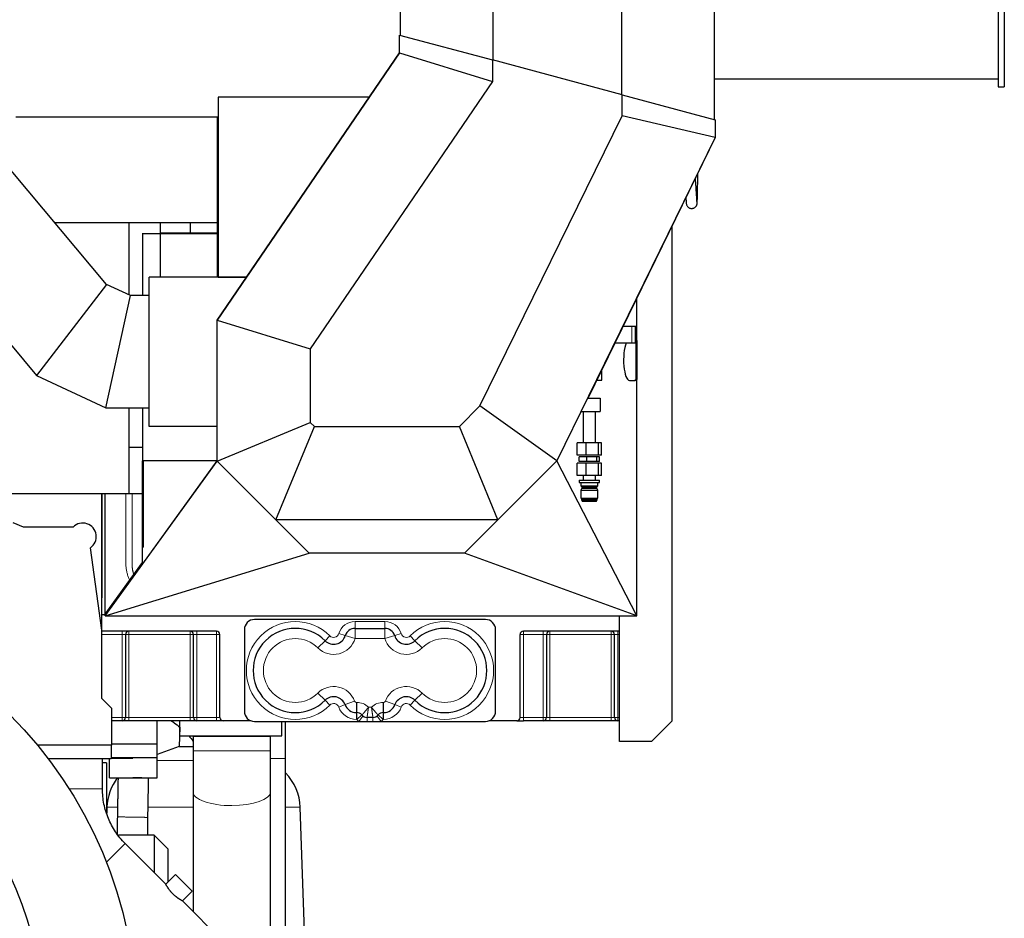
# Model space of a CAD drawing. Header units: inches. Extents: x 0 to 20790, y -12 to 14700.
# Tile 143 of 184: x 10776 to 12226, y 4743 to 6066. Entities that reach past the tile are written whole.
import ezdxf

# ---------------------------------------------------------------- set-up
doc = ezdxf.new("R2010")
doc.units = ezdxf.units.IN
doc.layers.add('1', color=7, linetype='Continuous', true_color=0xffffff)
doc.layers.add('254', color=7, linetype='Continuous', true_color=0xffffff)
doc.styles.add('latin_extended', font='simplex.shx')
doc.dimstyles.get("Standard").update_dxf_attribs({"dimtxt": 0.18, "dimasz": 0.18, "dimexe": 0.18, "dimexo": 0.0625, "dimgap": 0.09, "dimtad": 0, "dimtih": 1, "dimtoh": 1, "dimdec": 4, "dimzin": 0, "dimdsep": 46, "dimtxsty": 'Standard', "dimcen": 0.09, "dimadec": 0, "dimazin": 0, "dimtfac": 1, "dimtdec": 4, "dimtofl": 0, "dimtmove": 0, "dimatfit": 3, "dimfxl": 1, "dimtolj": 1, "dimtzin": 0, "dimarcsym": 0})

# ---------------------------------------------------------------- blocks, each defined once
blk = doc.blocks.new('_U7')
at = {"layer": '254', "color": 3, "linetype": 'Continuous', "lineweight": 13, "transparency": 16777216}
for p, q in [((10311.6, 4628), (10311.6, 7995.2)), ((12225.6, 6478), (12225.6, 7995.2)), ((10434.1, 7960.2), (12103.1, 7960.2))]:
    blk.add_line(p, q, dxfattribs=at)
at = {"layer": '254', "color": 3, "transparency": 16777216}
for points in [[(10434.1, 7980.6), (10434.1, 7939.8), (10311.6, 7960.2)], [(12103.1, 7939.8), (12103.1, 7980.6), (12225.6, 7960.2)]]:
    blk.add_solid(points, dxfattribs=at)
at = {"layer": 'Defpoints', "color": 0, "transparency": 16777216}
for p in [(12225.6, 7960.2), (12225.6, 6443), (10311.6, 4593)]:
    blk.add_point(p, dxfattribs=at)
at = {"layer": '254', "color": 2, "lineweight": 13, "transparency": 16777216, "insert": (10865.2, 8144), "char_height": 122.5, "attachment_point": 1, "style": 'latin_extended'}
blk.add_mtext('\\A1;1914', dxfattribs=at)

msp = doc.modelspace()

# ---------------------------------------------------------------- linework, layer by layer
at = {"layer": '1', "color": 2, "linetype": 'Continuous', "lineweight": 25}
for p, q in [((12216.644, 6443.019), (12216.644, 5967.019)), ((12225.644, 6443.019), (12225.644, 5967.019)), ((11336.232, 6425.14), (11336.232, 6042.919)), ((11798.232, 6425.14), (11798.232, 5919.128)), ((11472.427, 6189.243), (11472.427, 6006.425)), ((11662.036, 6189.243), (11662.036, 5955.622)), ((11335.078, 6043.228), (11472.153, 6006.499)), ((11335.078, 6017.062), (11335.078, 6043.228)), ((11336.232, 6042.96), (11336.08, 6042.96)), ((11336.578, 6042.91), (11336.263, 6042.91)), ((11336.578, 6042.826), (11336.578, 6042.91)), ((11066.578, 5623.572), (11335.078, 6017.062)), ((11335.078, 6017.062), (11066.578, 5623.572)), ((11335.078, 6017.111), (11108.85, 5685.572)), ((11335.078, 6017.062), (11472.153, 5974.751)), ((11663.003, 5955.361), (11472.153, 6006.499)), ((11472.153, 6006.499), (11472.153, 5974.751)), ((10903.546, 5676.295), (10642.159, 5987.804)), ((11472.153, 5974.751), (11203.653, 5581.261)), ((11798.232, 5978.523), (12216.644, 5978.523)), ((12216.644, 5967.019), (12225.644, 5967.019)), ((11290.662, 5952.02), (11068.078, 5952.02)), ((11068.078, 5952.02), (11068.078, 5952.019)), ((11068.078, 5952.019), (11068.078, 5923.069)), ((11290.662, 5952.019), (11068.078, 5952.019)), ((11109.764, 5686.911), (11290.662, 5952.019)), ((11290.662, 5952.02), (11290.662, 5952.019)), ((11663.003, 5955.361), (11800.078, 5918.631)), ((11663.003, 5924.276), (11663.003, 5955.361)), ((10770.232, 5923.019), (11066.585, 5923.019)), ((11066.578, 5923.069), (11066.578, 5686.911)), ((11066.578, 5923.069), (11068.078, 5923.069)), ((11068.078, 5923.069), (11068.078, 5686.911)), ((11068.078, 5923.069), (11068.078, 5923.069)), ((11453.545, 5497.285), (11663.003, 5924.276)), ((11800.078, 5892.465), (11663.003, 5924.276)), ((11800.078, 5918.631), (11800.078, 5892.465)), ((11800.078, 5892.465), (11566.578, 5416.465)), ((10515.762, 5881.744), (10800.662, 5542.214)), ((11613.497, 5510.019), (11791.426, 5874.826)), ((10827.014, 5767.519), (11066.576, 5767.519)), ((10936.323, 5767.519), (10936.323, 5661.008)), ((10982.555, 5767.519), (10982.555, 5687.017)), ((11026.75, 5767.519), (11026.75, 5751.776)), ((11736.079, 5761.343), (11736.079, 5033.519)), ((10956.578, 5751.778), (10956.578, 5750.549)), ((10956.578, 5750.549), (10956.578, 5659.709)), ((11066.578, 5750.549), (10956.578, 5750.549)), ((11066.578, 5751.778), (10982.556, 5751.778)), ((10966.578, 5686.9), (10966.578, 5687.019)), ((11066.578, 5687.019), (10966.578, 5687.019)), ((10966.578, 5466.9), (10966.578, 5686.9)), ((11108.848, 5686.9), (10966.578, 5686.9)), ((11068.078, 5686.911), (11066.578, 5686.911)), ((11068.078, 5686.911), (11108.848, 5686.911)), ((11108.848, 5686.911), (11109.764, 5686.911)), ((11108.848, 5686.9), (11108.848, 5686.911)), ((11108.848, 5685.518), (11108.848, 5686.9)), ((10903.546, 5676.295), (10800.662, 5542.214)), ((10939.11, 5659.712), (10903.546, 5676.295)), ((10902.53, 5494.712), (10939.11, 5659.712)), ((10966.579, 5659.712), (10939.11, 5659.712)), ((11684.578, 5593.593), (11684.578, 5655.759)), ((11066.578, 5623.572), (11066.578, 5623.572)), ((11066.578, 5623.572), (11203.653, 5581.261)), ((11066.578, 5416.219), (11066.578, 5623.572)), ((11677.209, 5614.425), (11664.42, 5614.425)), ((11682.209, 5614.425), (11677.209, 5614.425)), ((11683.709, 5614.425), (11682.209, 5614.425)), ((11682.209, 5614.425), (11682.209, 5589.766)), ((11683.709, 5614.425), (11683.709, 5589.766)), ((11652.579, 5589.766), (11652.393, 5589.766)), ((11677.209, 5589.766), (11652.579, 5589.766)), ((11682.209, 5589.766), (11677.209, 5589.766)), ((11683.709, 5589.766), (11682.209, 5589.766)), ((11683.078, 5589.766), (11683.078, 5536.443)), ((11684.578, 5593.593), (11684.578, 5536.443)), ((11203.653, 5581.261), (11203.653, 5472.997)), ((10800.662, 5542.214), (10902.53, 5494.712)), ((11633.054, 5535.519), (11633.054, 5550.116)), ((11625.934, 5535.519), (11633.054, 5535.519)), ((11673.658, 5534.994), (11681.929, 5534.994)), ((11683.018, 5536.443), (11683.078, 5536.443)), ((11684.578, 5188.519), (11684.578, 5536.443)), ((11612.471, 5510.019), (11613.497, 5510.019)), ((11423.23, 5466.971), (11453.545, 5497.285)), ((11566.578, 5416.465), (11453.545, 5497.285)), ((11611.98, 5509.019), (11630.578, 5509.019)), ((11630.578, 5509.019), (11630.578, 5489.019)), ((10902.53, 5494.712), (10966.578, 5494.712)), ((10936.323, 5494.714), (10936.323, 5436.853)), ((10956.578, 5494.71), (10956.578, 5416.56)), ((11602.169, 5489.019), (11630.578, 5489.019)), ((11605.579, 5489.019), (11605.579, 5443.019)), ((11623.579, 5443.019), (11623.579, 5489.019)), ((11066.576, 5466.9), (10966.578, 5466.9)), ((11066.578, 5416.219), (11203.653, 5472.997)), ((11152.902, 5329.896), (11209.68, 5466.971)), ((11203.653, 5472.997), (11209.68, 5466.971)), ((11209.68, 5466.971), (11423.23, 5466.971)), ((11480.008, 5329.896), (11423.23, 5466.971)), ((11610.081, 5443.019), (11596.811, 5443.019)), ((11596.811, 5425.019), (11596.811, 5443.019)), ((11627.849, 5443.019), (11610.081, 5443.019)), ((11610.081, 5425.019), (11610.081, 5443.019)), ((11632.346, 5443.019), (11627.849, 5443.019)), ((11627.849, 5425.019), (11627.849, 5443.019)), ((11632.346, 5425.019), (11632.346, 5443.019)), ((10936.323, 5436.853), (10956.579, 5436.853)), ((10936.323, 5436.853), (10936.323, 5368.019)), ((11610.081, 5425.019), (11596.811, 5425.019)), ((11627.849, 5425.019), (11610.081, 5425.019)), ((11632.346, 5425.019), (11627.849, 5425.019)), ((10901.578, 5188.519), (11066.578, 5416.219)), ((10956.578, 5416.345), (10956.578, 5416.56)), ((11066.578, 5416.56), (10956.578, 5416.56)), ((11066.25, 5416.558), (10956.578, 5264.987)), ((10956.578, 5289.405), (10956.578, 5416.345)), ((10958.078, 5416.345), (10956.578, 5416.345)), ((10958.078, 5416.345), (10958.078, 5416.56)), ((10958.078, 5289.405), (10958.078, 5416.345)), ((11066.578, 5416.429), (11066.455, 5416.342)), ((11066.455, 5416.342), (11066.579, 5416.218)), ((11152.902, 5329.896), (11066.578, 5416.219)), ((11566.578, 5416.465), (11480.008, 5329.896)), ((11684.578, 5188.519), (11566.578, 5416.465)), ((11610.081, 5413.019), (11596.811, 5413.019)), ((11596.811, 5395.019), (11596.811, 5413.019)), ((11610.784, 5422.519), (11599.588, 5422.519)), ((11599.588, 5415.519), (11599.588, 5422.519)), ((11610.784, 5415.519), (11599.588, 5415.519)), ((11627.849, 5413.019), (11610.081, 5413.019)), ((11610.081, 5395.019), (11610.081, 5413.019)), ((11625.775, 5422.519), (11610.784, 5422.519)), ((11610.784, 5415.519), (11610.784, 5422.519)), ((11625.775, 5415.519), (11610.784, 5415.519)), ((11629.57, 5422.519), (11625.775, 5422.519)), ((11625.775, 5415.519), (11625.775, 5422.519)), ((11629.57, 5415.519), (11625.775, 5415.519)), ((11632.346, 5413.019), (11627.849, 5413.019)), ((11627.849, 5395.019), (11627.849, 5413.019)), ((11629.57, 5415.519), (11629.57, 5422.519)), ((11632.346, 5395.019), (11632.346, 5413.019)), ((11610.081, 5395.019), (11596.811, 5395.019)), ((11605.579, 5395.019), (11605.579, 5388.219)), ((11627.849, 5395.019), (11610.081, 5395.019)), ((11623.579, 5388.219), (11623.579, 5395.019)), ((11632.346, 5395.019), (11627.849, 5395.019)), ((11599.579, 5388.219), (11629.579, 5388.219)), ((11599.579, 5388.219), (11599.579, 5384.719)), ((11599.579, 5384.719), (11629.579, 5384.719)), ((11602.079, 5384.719), (11602.079, 5379.719)), ((11602.079, 5379.719), (11627.079, 5379.719)), ((11602.079, 5379.719), (11603.579, 5378.219)), ((11625.579, 5378.219), (11627.079, 5379.719)), ((11627.079, 5379.719), (11627.079, 5384.719)), ((11629.579, 5384.719), (11629.579, 5388.219)), ((10936.323, 5368.019), (10496.578, 5368.019)), ((10896.578, 5167.582), (10896.578, 5368.023)), ((10896.778, 5368.023), (10896.778, 5215.019)), ((10901.756, 5191.331), (10901.756, 5368.027)), ((10956.579, 5368.019), (10936.323, 5368.019)), ((11603.579, 5376.219), (11602.079, 5373.419)), ((11602.079, 5373.419), (11627.079, 5373.419)), ((11602.079, 5373.419), (11602.079, 5361.519)), ((11603.579, 5378.219), (11625.579, 5378.219)), ((11603.579, 5378.219), (11603.579, 5376.219)), ((11603.579, 5376.219), (11625.579, 5376.219)), ((11625.579, 5376.219), (11625.579, 5378.219)), ((11627.079, 5373.419), (11625.579, 5376.219)), ((11627.079, 5361.519), (11627.079, 5373.419)), ((11602.079, 5361.519), (11627.079, 5361.519)), ((11602.079, 5361.519), (11603.279, 5361.019)), ((11603.279, 5361.019), (11625.879, 5361.019)), ((11603.279, 5361.019), (11603.279, 5359.019)), ((11603.279, 5359.019), (11625.879, 5359.019)), ((11603.279, 5359.019), (11604.079, 5357.019)), ((11604.079, 5357.019), (11625.079, 5357.019)), ((11625.079, 5357.019), (11625.879, 5359.019)), ((11625.879, 5361.019), (11627.079, 5361.519)), ((11625.879, 5359.019), (11625.879, 5361.019)), ((10896.779, 5348.019), (10896.578, 5348.019)), ((10781.286, 5319.019), (10766.202, 5325.421)), ((11480.008, 5329.896), (11152.902, 5329.896)), ((11201.939, 5280.858), (11152.902, 5329.896)), ((11430.971, 5280.858), (11480.008, 5329.896)), ((10854.296, 5319.019), (10781.286, 5319.019)), ((10896.578, 5294.469), (10896.779, 5294.469)), ((10896.578, 5167.577), (10879.872, 5288.513)), ((10901.578, 5188.519), (11201.939, 5280.858)), ((10956.578, 5264.987), (10956.578, 5289.405)), ((10958.078, 5289.405), (10956.578, 5289.405)), ((11430.971, 5280.858), (11201.939, 5280.858)), ((11430.971, 5280.858), (11201.939, 5280.858)), ((11684.578, 5188.519), (11430.971, 5280.858)), ((10901.578, 5191.08), (10956.58, 5266.983)), ((10896.778, 5215.019), (10896.578, 5215.019)), ((10901.578, 5190.019), (10901.578, 5191.08)), ((10901.59, 5190.019), (10896.578, 5190.019)), ((10901.578, 5188.519), (10901.578, 5190.019)), ((10901.578, 5188.519), (11684.578, 5188.519)), ((11461.578, 5183.019), (11121.578, 5183.019)), ((11659.079, 5003.519), (11659.079, 5188.519)), ((10896.578, 5067.018), (10896.578, 5167.577)), ((11065.578, 5166.019), (10896.578, 5166.019)), ((11106.578, 5168.019), (11106.578, 5048.019)), ((11269.58, 5170.019), (11313.577, 5170.019)), ((11476.578, 5048.019), (11476.578, 5168.019)), ((11659.076, 5166.019), (11517.578, 5166.019)), ((10931.578, 5161.019), (10931.578, 5039.019)), ((11031.578, 5039.019), (11031.578, 5161.019)), ((11070.578, 5039.019), (11070.578, 5161.019)), ((11512.578, 5039.019), (11512.578, 5161.019)), ((11551.578, 5161.019), (11551.578, 5039.019)), ((11651.578, 5039.019), (11651.578, 5161.019)), ((10911.578, 5052.019), (10896.578, 5067.018)), ((10911.578, 4998.019), (10911.578, 5052.019)), ((11272.039, 5046.019), (11271.735, 5046.019)), ((11311.422, 5046.019), (11311.118, 5046.019)), ((10926.578, 5034.019), (10911.578, 5034.019)), ((10936.578, 5034.019), (10926.578, 5034.019)), ((11026.578, 5034.019), (10936.578, 5034.019)), ((10978.078, 5000.019), (10978.078, 5034.019)), ((11011.578, 5011.969), (11011.578, 5034.019)), ((11036.578, 5034.019), (11026.578, 5034.019)), ((11065.578, 5034.019), (11036.578, 5034.019)), ((11075.578, 5034.019), (11065.578, 5034.019)), ((11116.193, 5034.019), (11075.578, 5034.019)), ((11121.578, 5033.019), (11275.238, 5033.019)), ((11161.578, 5011.969), (11161.578, 5033.019)), ((11275.238, 5033.019), (11287.238, 5033.019)), ((11295.919, 5039.019), (11287.238, 5039.019)), ((11287.238, 5033.019), (11295.919, 5033.019)), ((11295.919, 5033.019), (11307.919, 5033.019)), ((11307.919, 5033.019), (11461.578, 5033.019)), ((11507.578, 5034.019), (11466.964, 5034.019)), ((11507.578, 5034.019), (11517.578, 5034.019)), ((11546.578, 5034.019), (11517.578, 5034.019)), ((11556.578, 5034.019), (11546.578, 5034.019)), ((11646.578, 5034.019), (11556.578, 5034.019)), ((11656.578, 5034.019), (11646.578, 5034.019)), ((11659.079, 5034.019), (11656.578, 5034.019)), ((11736.079, 5033.519), (11706.079, 5003.519)), ((11011.526, 5024.544), (11010.532, 4996.067)), ((11011.526, 5024.544), (11011.578, 5024.544)), ((11011.578, 5011.969), (11161.578, 5011.969)), ((11030.985, 5011.153), (11030.985, 4989.964)), ((11030.985, 5011.153), (11145.285, 5011.153)), ((11145.285, 4989.964), (11145.285, 5011.153)), ((11706.079, 5003.519), (11659.079, 5003.519)), ((10910.578, 4998.019), (10801.958, 4998.019)), ((10910.578, 4998.019), (10910.578, 4978.019)), ((10910.578, 4998.019), (10911.578, 4998.019)), ((10910.578, 4998.019), (10910.578, 4978.019)), ((10911.578, 5000.019), (10978.078, 5000.019)), ((10978.078, 4980.019), (10978.078, 5000.019)), ((11010.532, 4996.067), (10978.079, 4984.255)), ((11010.532, 4996.067), (11030.984, 4996.067)), ((10910.578, 4978.019), (10817.811, 4978.019)), ((10910.578, 4978.019), (10817.811, 4978.019)), ((10897.728, 4933.85), (10897.728, 4978.019)), ((10908.078, 4950.019), (10908.078, 4978.02)), ((10910.578, 4979.019), (10942.578, 4979.019)), ((10910.579, 4980.019), (10978.078, 4980.019)), ((10942.578, 4980.019), (10942.578, 4979.019)), ((10978.078, 4950.019), (10978.078, 4980.02)), ((11167.338, 4664.243), (11167.338, 4978.652)), ((10903.828, 4971.869), (10897.728, 4971.869)), ((10903.828, 4971.869), (10903.828, 4899.329)), ((10908.078, 4950.019), (10978.078, 4950.019)), ((11030.985, 4929.391), (11030.985, 4753.435)), ((11145.285, 4687.673), (11145.285, 4929.391)), ((10904.274, 4906.812), (10903.97, 4898.1)), ((11197.272, 4666.59), (11188.883, 4906.812)), ((10973.778, 4865.419), (10921.11, 4865.419)), ((10973.778, 4865.419), (10973.778, 4810.638)), ((10993.778, 4845.419), (10973.778, 4865.419)), ((10990.825, 4793.595), (10931.074, 4853.345)), ((10993.778, 4845.419), (10993.778, 4796.54)), ((11004.967, 4807.737), (10990.825, 4793.595)), ((11029.715, 4782.988), (11004.967, 4807.737)), ((11015.522, 4768.795), (11029.715, 4782.988)), ((11219.433, 4564.986), (11015.406, 4769.014))]:
    msp.add_line(p, q, dxfattribs=at)
at = {"layer": '1', "color": 110, "linetype": 'Continuous', "lineweight": 13}
for p, q in [((11677.209, 5614.425), (11677.209, 5589.766)), ((11652.579, 5590.149), (11652.579, 5589.766)), ((10896.779, 5357.844), (10896.578, 5357.844)), ((11269.58, 5180.019), (11269.58, 5170.019)), ((11269.58, 5180.019), (11313.577, 5180.019)), ((11313.577, 5180.019), (11313.577, 5170.019)), ((10926.578, 5166.019), (10926.578, 5161.019)), ((10936.578, 5161.019), (10936.578, 5166.019)), ((11026.578, 5166.019), (11026.578, 5161.019)), ((11036.578, 5161.019), (11036.578, 5166.019)), ((11065.578, 5166.019), (11065.578, 5161.019)), ((11245.645, 5162.237), (11255.219, 5159.35)), ((11269.58, 5170.019), (11269.58, 5155.019)), ((11313.577, 5170.019), (11313.577, 5155.019)), ((11337.512, 5162.237), (11327.938, 5159.35)), ((11517.578, 5161.019), (11517.578, 5166.019)), ((11546.578, 5166.019), (11546.578, 5161.019)), ((11556.578, 5161.019), (11556.578, 5166.019)), ((11646.578, 5166.019), (11646.578, 5161.019)), ((11656.578, 5161.019), (11656.578, 5166.019)), ((10926.578, 5161.019), (10896.578, 5161.019)), ((10926.578, 5039.019), (10926.578, 5161.019)), ((10931.578, 5161.019), (10926.578, 5161.019)), ((10936.578, 5161.019), (10931.578, 5161.019)), ((10936.578, 5161.019), (10936.578, 5039.019)), ((11026.578, 5161.019), (10936.578, 5161.019)), ((11031.578, 5161.019), (11026.578, 5161.019)), ((11026.578, 5039.019), (11026.578, 5161.019)), ((11036.578, 5161.019), (11031.578, 5161.019)), ((11036.578, 5161.019), (11036.578, 5039.019)), ((11065.578, 5161.019), (11036.578, 5161.019)), ((11065.578, 5039.019), (11065.578, 5161.019)), ((11070.578, 5161.019), (11065.578, 5161.019)), ((11225.419, 5151.859), (11214.812, 5141.253)), ((11232.49, 5158.93), (11225.419, 5151.859)), ((11255.219, 5159.35), (11269.58, 5155.019)), ((11313.577, 5155.019), (11269.58, 5155.019)), ((11327.938, 5159.35), (11313.577, 5155.019)), ((11350.667, 5158.93), (11357.738, 5151.859)), ((11357.738, 5151.859), (11368.344, 5141.253)), ((11517.578, 5161.019), (11512.578, 5161.019)), ((11546.578, 5161.019), (11517.578, 5161.019)), ((11517.578, 5161.019), (11517.578, 5039.019)), ((11546.578, 5039.019), (11546.578, 5161.019)), ((11551.578, 5161.019), (11546.578, 5161.019)), ((11556.578, 5161.019), (11551.578, 5161.019)), ((11556.578, 5161.019), (11556.578, 5039.019)), ((11646.578, 5161.019), (11556.578, 5161.019)), ((11646.578, 5039.019), (11646.578, 5161.019)), ((11651.578, 5161.019), (11646.578, 5161.019)), ((11656.578, 5161.019), (11651.578, 5161.019)), ((11656.578, 5161.019), (11656.578, 5039.019)), ((11659.079, 5161.019), (11656.578, 5161.019)), ((11225.419, 5064.178), (11214.812, 5074.785)), ((11357.738, 5064.178), (11368.344, 5074.785)), ((11232.49, 5057.107), (11225.419, 5064.178)), ((11254.861, 5057.752), (11268.923, 5062.974)), ((11271.735, 5061.019), (11272.039, 5061.019)), ((11271.735, 5046.019), (11271.735, 5061.019)), ((11272.039, 5046.019), (11272.039, 5061.019)), ((11311.118, 5061.019), (11311.422, 5061.019)), ((11311.118, 5046.019), (11311.118, 5061.019)), ((11311.422, 5046.019), (11311.422, 5061.019)), ((11328.296, 5057.752), (11314.234, 5062.974)), ((11350.667, 5057.107), (11357.738, 5064.178)), ((11245.487, 5054.27), (11254.861, 5057.752)), ((11271.735, 5036.019), (11271.735, 5046.019)), ((11272.039, 5046.019), (11272.039, 5036.019)), ((11289.388, 5054.019), (11293.769, 5054.019)), ((11311.118, 5046.019), (11311.118, 5036.019)), ((11311.422, 5046.019), (11311.422, 5036.019)), ((11328.296, 5057.752), (11337.67, 5054.27)), ((10911.578, 5039.019), (10926.578, 5039.019)), ((10931.578, 5039.019), (10926.578, 5039.019)), ((10926.578, 5034.019), (10926.578, 5039.019)), ((10936.578, 5039.019), (10931.578, 5039.019)), ((10936.578, 5034.019), (10936.578, 5039.019)), ((10936.578, 5039.019), (11026.578, 5039.019)), ((11026.578, 5034.019), (11026.578, 5039.019)), ((11031.578, 5039.019), (11026.578, 5039.019)), ((11036.578, 5039.019), (11031.578, 5039.019)), ((11036.578, 5034.019), (11036.578, 5039.019)), ((11036.578, 5039.019), (11065.578, 5039.019)), ((11070.578, 5039.019), (11065.578, 5039.019)), ((11065.578, 5034.019), (11065.578, 5039.019)), ((11272.039, 5036.019), (11271.735, 5036.019)), ((11279.638, 5042.519), (11272.039, 5036.019)), ((11281.238, 5041.019), (11275.238, 5033.019)), ((11287.238, 5039.019), (11287.238, 5033.019)), ((11295.919, 5039.019), (11295.919, 5033.019)), ((11301.919, 5041.019), (11307.919, 5033.019)), ((11303.519, 5042.519), (11311.118, 5036.019)), ((11311.422, 5036.019), (11311.118, 5036.019)), ((11517.578, 5039.019), (11512.578, 5039.019)), ((11517.578, 5039.019), (11546.578, 5039.019)), ((11517.578, 5034.019), (11517.578, 5039.019)), ((11551.578, 5039.019), (11546.578, 5039.019)), ((11546.578, 5034.019), (11546.578, 5039.019)), ((11556.578, 5039.019), (11551.578, 5039.019)), ((11556.578, 5039.019), (11646.578, 5039.019)), ((11556.578, 5034.019), (11556.578, 5039.019)), ((11651.578, 5039.019), (11646.578, 5039.019)), ((11646.578, 5034.019), (11646.578, 5039.019)), ((11656.578, 5039.019), (11651.578, 5039.019)), ((11656.578, 5039.019), (11659.079, 5039.019)), ((11656.578, 5034.019), (11656.578, 5039.019)), ((11030.985, 4989.964), (11088.135, 4989.964)), ((11088.135, 4989.964), (11145.284, 4989.964)), ((10978.077, 4975.577), (11030.711, 4975.577)), ((11145.987, 4978.652), (11167.338, 4978.652)), ((10848.547, 4933.85), (10897.728, 4933.85)), ((10904.274, 4906.812), (10918.939, 4906.812)), ((10964.49, 4906.812), (11030.977, 4906.812)), ((11167.177, 4906.812), (11188.883, 4906.812)), ((10903.471, 4825.742), (10931.074, 4853.345))]:
    msp.add_line(p, q, dxfattribs=at)
at = {"layer": '1', "color": 2, "linetype": 'Continuous', "lineweight": 25}
for radius in [636, 497.5]:
    msp.add_circle((10311.578, 4593.019), radius, dxfattribs=at)
for centre, radius, start, end in [((10868.578, 5305.019), 20, 304.380232, 135.572996), ((11121.578, 5168.019), 15, 90, 180), ((11461.578, 5168.019), 15, 0, 90), ((10936.578, 5161.019), 5, 90, 180), ((11026.578, 5161.019), 5, 0, 90), ((11065.578, 5161.019), 5, 0, 90), ((11181.578, 5108.019), 62, 45, 315), ((11269.58, 5155.019), 15, 90, 163.218248), ((11313.577, 5155.019), 15, 16.781752, 90), ((11401.578, 5108.019), 62, 225, 135), ((11517.578, 5161.019), 5, 90, 180), ((11556.578, 5161.019), 5, 90, 180), ((11646.578, 5161.019), 5, 0, 90), ((11238.078, 5164.519), 17.903, 225, 343.218248), ((11345.078, 5164.519), 17.903, 196.781752, 315), ((11238.078, 5051.519), 17.903, 20.374794, 135), ((11345.078, 5051.519), 17.903, 45, 159.625206), ((11121.578, 5048.019), 15, 180, 270), ((11271.735, 5064.019), 18, 200.374794, 270), ((11272.039, 5036.019), 10, 40.541602, 90), ((11311.118, 5036.019), 10, 90, 139.458398), ((11311.422, 5064.019), 18, 270, 339.625206), ((11461.578, 5048.019), 15, 270, 0), ((10926.578, 5039.019), 5, 270, 0), ((11036.578, 5039.019), 5, 180, 270), ((11075.578, 5039.019), 5, 180, 270), ((11287.238, 5049.019), 10, 220.541602, 270), ((11295.919, 5049.019), 10, 270, 319.458398), ((11507.578, 5039.019), 5, 270, 0), ((11546.578, 5039.019), 5, 270, 0), ((11656.578, 5039.019), 5, 180, 270), ((10980.228, 4904.16), 76, 143.066062, 178), ((11112.929, 4904.16), 76, 2, 44.282188)]:
    msp.add_arc(centre, radius, start, end, dxfattribs=at)
at = {"layer": '1', "color": 110, "linetype": 'Continuous', "lineweight": 13}
for centre, radius, start, end in [((11181.578, 5108.019), 72, 45, 315), ((11269.58, 5155.019), 25, 90, 163.218248), ((11313.577, 5155.019), 25, 16.781752, 90), ((11401.578, 5108.019), 72, 225, 135), ((11238.078, 5164.519), 7.903, 225, 343.218248), ((11345.078, 5164.519), 7.903, 196.781752, 315), ((11181.578, 5108.019), 47, 45, 315), ((11238.078, 5164.519), 32.903, 225, 343.218248), ((11345.078, 5164.519), 32.903, 196.781752, 315), ((11401.578, 5108.019), 47, 225, 135), ((11238.078, 5051.519), 32.903, 20.374794, 135), ((11345.078, 5051.519), 32.903, 45, 159.625206), ((11271.735, 5064.019), 3, 200.374794, 270), ((11272.039, 5036.019), 25, 46.05448, 90), ((11311.118, 5036.019), 25, 90, 133.94552), ((11311.422, 5064.019), 3, 270, 339.625206), ((11238.078, 5051.519), 7.903, 20.374794, 135), ((11271.735, 5064.019), 28, 200.374794, 270), ((11311.422, 5064.019), 28, 270, 339.625206), ((11345.078, 5051.519), 7.903, 45, 159.625206), ((11287.238, 5049.019), 20, 220.541602, 233.130102), ((11295.919, 5049.019), 20, 306.869898, 319.458398)]:
    msp.add_arc(centre, radius, start, end, dxfattribs=at)
at = {"layer": '1', "color": 2, "linetype": 'Continuous', "lineweight": 25}
for centre, start_param, end_param in [((11673.658, 5565.018), 0.60186043, 3.14159265), ((11681.929, 5565.018), 5.97123945, 6.07550247), ((11680.368, 5565.018), 3.14159265, 3.45353851), ((11681.929, 5565.018), 3.14159265, 3.45353851)]:
    msp.add_ellipse(centre, major_axis=(0, 30.024), ratio=0.28755756, start_param=start_param, end_param=end_param, dxfattribs=at)
at = {"layer": '1', "color": 110, "linetype": 'Continuous', "lineweight": 13}
for start_param, end_param in [(3.13589852, 4.71238898), (4.71238898, 6.27945467)]:
    msp.add_ellipse((11088.135, 4929.391), major_axis=(57.15, 0), ratio=0.35422706, start_param=start_param, end_param=end_param, dxfattribs=at)
at = {"layer": '1', "color": 2, "linetype": 'Continuous', "lineweight": 25}
for points, knots in [([(11773.179, 5797.083), (11773.115, 5797.533), (11772.942, 5799.619), (11772.593, 5806.467), (11772.008, 5816.648), (11771.312, 5825.775), (11770.82, 5831.114), (11770.735, 5832.007)], [0, 0, 0, 0, 0.23690792, 0.4741313, 0.71286109, 0.95249969, 1, 1, 1, 1]), ([(11773.301, 5796.648), (11773.356, 5796.653), (11773.496, 5797.355), (11773.701, 5801.54), (11773.913, 5809.531), (11774.104, 5821.573), (11774.182, 5832.146), (11774.205, 5838.737)], [0, 0, 0, 0, 0.1253392, 0.32524769, 0.52543748, 0.72594593, 1, 1, 1, 1]), ([(11756.763, 5803.338), (11756.79, 5802.858), (11757.043, 5798.394), (11757.231, 5795.91), (11757.311, 5795.06)], [0, 0, 0, 0, 0.10307896, 1, 1, 1, 1]), ([(11757.299, 5795.148), (11757.374, 5794.528), (11757.667, 5793.326), (11758.531, 5791.591), (11759.786, 5790.114), (11761.322, 5788.996), (11762.993, 5788.291), (11764.656, 5787.984), (11766.234, 5788.01), (11767.731, 5788.321), (11769.14, 5788.907), (11770.418, 5789.757), (11771.492, 5790.824), (11772.588, 5792.421), (11773.294, 5794.645), (11773.323, 5796.212), (11773.195, 5796.98)], [0, 0, 0, 0, 0.07866048, 0.15746711, 0.23510653, 0.309932, 0.38030439, 0.44493613, 0.50311281, 0.55852496, 0.61497513, 0.67186591, 0.72855781, 0.78454254, 0.89320746, 1, 1, 1, 1]), ([(10998.274, 5034.271), (10999.956, 5033.246), (11004.617, 5030.239), (11009.05, 5026.897), (11011.801, 5024.611)], [0, 0, 0, 0, 0.3549752, 1, 1, 1, 1]), ([(11167.338, 4978.652), (11167.338, 4991.292), (11167.338, 5009.642), (11167.338, 5027.547), (11167.338, 5033.35)], [0, 0, 0, 0, 0.67038652, 1, 1, 1, 1]), ([(10920.575, 4950.018), (10920.522, 4946.938), (10920.413, 4940.648), (10920.249, 4931.147), (10920.096, 4922.319), (10919.957, 4914.294), (10919.832, 4907.071), (10919.707, 4899.839), (10919.623, 4895.013), (10919.581, 4892.596)], [0, 0, 0, 0, 0.1609187, 0.32862987, 0.49634146, 0.62212443, 0.74790778, 0.87368796, 1, 1, 1, 1]), ([(10964.575, 4891.819), (10964.63, 4895.039), (10964.742, 4901.468), (10964.908, 4911.108), (10965.075, 4920.738), (10965.242, 4930.369), (10965.408, 4939.996), (10965.519, 4946.414), (10965.575, 4949.622)], [0, 0, 0, 0, 0.16709063, 0.33370075, 0.50030902, 0.66691782, 0.83352626, 1, 1, 1, 1]), ([(10931.074, 4853.345), (10925.667, 4858.705), (10916.197, 4870.141), (10905.74, 4890.009), (10899.088, 4911.453), (10897.696, 4926.237), (10897.728, 4933.85)], [0, 0, 0, 0, 0.25186447, 0.49997821, 0.74814901, 1, 1, 1, 1]), ([(10919.581, 4892.596), (10919.506, 4888.295), (10919.412, 4880.993), (10919.367, 4871.927), (10919.372, 4867.189), (10919.378, 4865.41)], [0, 0, 0, 0, 0.46357916, 0.79592316, 1, 1, 1, 1]), ([(10964.379, 4865.339), (10964.371, 4867.436), (10964.367, 4872.381), (10964.418, 4881.227), (10964.507, 4887.962), (10964.575, 4891.819)], [0, 0, 0, 0, 0.24751823, 0.57347357, 1, 1, 1, 1]), ([(11015.573, 4768.846), (11015.573, 4768.846), (11015.548, 4768.86), (11015.47, 4768.901), (11015.437, 4768.918), (11015.379, 4768.95), (11015.358, 4768.961), (11015.323, 4768.98), (11015.311, 4768.986), (11015.287, 4768.999), (11015.274, 4769.006), (11015.157, 4769.069), (11015.028, 4769.139), (11014.723, 4769.305), (11014.546, 4769.402), (11014.148, 4769.624), (11013.926, 4769.748), (11013.651, 4769.906), (11013.62, 4769.924), (11013.557, 4769.959), (11013.463, 4770.014), (11013.235, 4770.145), (11013.03, 4770.265), (11012.607, 4770.514), (11012.308, 4770.694), (11011.676, 4771.08), (11011.343, 4771.287), (11010.907, 4771.565), (11010.775, 4771.649), (11010.64, 4771.736), (11010.55, 4771.795), (11010.505, 4771.824), (11010.277, 4771.972), (11010.093, 4772.094), (11009.532, 4772.468), (11009.148, 4772.729), (11008.364, 4773.279), (11007.964, 4773.566), (11007.351, 4774.019), (11007.144, 4774.173), (11006.832, 4774.41), (11006.675, 4774.53), (11006.517, 4774.652), (11006.412, 4774.734), (11006.359, 4774.775), (11005.883, 4775.147), (11005.46, 4775.488), (11004.614, 4776.189), (11004.191, 4776.55), (11003.348, 4777.293), (11002.927, 4777.675), (11002.403, 4778.167), (11002.245, 4778.316), (11002.088, 4778.466), (11001.984, 4778.567), (11001.931, 4778.617), (11001.671, 4778.869), (11001.465, 4779.072), (11000.853, 4779.684), (11000.454, 4780.096), (10999.673, 4780.928), (10999.291, 4781.348), (10998.73, 4781.984), (10998.545, 4782.197), (10998.316, 4782.464), (10998.271, 4782.518), (10998.18, 4782.625), (10998.135, 4782.678), (10997.999, 4782.839), (10997.91, 4782.946), (10997.468, 4783.479), (10997.128, 4783.902), (10996.474, 4784.739), (10996.16, 4785.153), (10995.706, 4785.766), (10995.558, 4785.969), (10995.34, 4786.272), (10995.233, 4786.423), (10995.126, 4786.573), (10995.056, 4786.673), (10995.021, 4786.723), (10994.708, 4787.17), (10994.445, 4787.555), (10993.948, 4788.3), (10993.714, 4788.66), (10993.273, 4789.354), (10993.065, 4789.687), (10992.821, 4790.085), (10992.773, 4790.164), (10992.703, 4790.281), (10992.679, 4790.32), (10992.633, 4790.397), (10992.518, 4790.587), (10992.41, 4790.77), (10992.16, 4791.194), (10992.008, 4791.456), (10991.731, 4791.94), (10991.607, 4792.161), (10991.44, 4792.461), (10991.388, 4792.556), (10991.314, 4792.689), (10991.29, 4792.732), (10991.256, 4792.795), (10991.245, 4792.815), (10991.223, 4792.855), (10991.126, 4793.033), (10991.048, 4793.178), (10990.936, 4793.385), (10990.895, 4793.463), (10990.853, 4793.542), (10990.842, 4793.562), (10990.832, 4793.582), (10990.829, 4793.587), (10990.825, 4793.593), (10990.824, 4793.595), (10990.824, 4793.595)], [0, 0, 0, 0, 0.03112889, 0.03112889, 0.04675584, 0.04675584, 0.05456932, 0.05456932, 0.05847606, 0.05847606, 0.0623828, 0.0623828, 0.0936367, 0.0936367, 0.12489061, 0.12489061, 0.15614452, 0.15614452, 0.16005126, 0.16005126, 0.16395799, 0.17177147, 0.18739842, 0.18739842, 0.21865233, 0.21865233, 0.24990624, 0.24990624, 0.25771971, 0.26162645, 0.26162645, 0.26553319, 0.26553319, 0.28116015, 0.28116015, 0.31241405, 0.31241405, 0.34366796, 0.34366796, 0.35929491, 0.35929491, 0.36710839, 0.37101513, 0.37101513, 0.37492187, 0.37492187, 0.40617577, 0.40617577, 0.43742968, 0.43742968, 0.46868359, 0.46868359, 0.47649706, 0.4804038, 0.4804038, 0.48431054, 0.48431054, 0.49993749, 0.49993749, 0.5311914, 0.5311914, 0.56244531, 0.56244531, 0.57807226, 0.57807226, 0.581979, 0.581979, 0.58588574, 0.58588574, 0.59369921, 0.59369921, 0.62495312, 0.62495312, 0.65620703, 0.65620703, 0.67183398, 0.67183398, 0.67964746, 0.68355419, 0.68355419, 0.68746093, 0.68746093, 0.71871484, 0.71871484, 0.74996875, 0.74996875, 0.78122265, 0.78122265, 0.78903613, 0.78903613, 0.79294287, 0.79294287, 0.79684961, 0.81247656, 0.81247656, 0.84373047, 0.84373047, 0.87498437, 0.87498437, 0.89061133, 0.89061133, 0.8984248, 0.8984248, 0.90233154, 0.90233154, 0.90623828, 0.93749219, 0.93749219, 0.96874609, 0.96874609, 0.98437305, 0.98437305, 0.99218652, 0.99218652, 1, 1, 1, 1])]:
    msp.add_open_spline(points, degree=3, knots=knots, dxfattribs=at)
at = {"layer": '1', "color": 110, "linetype": 'Continuous', "lineweight": 13}
for points, knots in [([(10937.626, 5241.009), (10937.428, 5241.425), (10936.861, 5242.657), (10936.34, 5243.903), (10935.692, 5245.564), (10935.388, 5246.4), (10934.819, 5248.083), (10934.555, 5248.931), (10934.065, 5250.638), (10933.84, 5251.497), (10933.223, 5254.092), (10932.89, 5255.846), (10932.575, 5258.067), (10932.517, 5258.513), (10932.437, 5259.184), (10932.412, 5259.407), (10932.364, 5259.856), (10932.342, 5260.081), (10932.235, 5261.202), (10932.17, 5262.1), (10932.121, 5263.11), (10932.116, 5263.222), (10932.106, 5263.447), (10932.102, 5263.559), (10932.095, 5263.727), (10932.093, 5263.783), (10932.089, 5263.896), (10932.086, 5263.952), (10932.08, 5264.12), (10932.076, 5264.232), (10932.068, 5264.569), (10932.066, 5264.793), (10932.062, 5265.242), (10932.061, 5265.467), (10932.059, 5266.141), (10932.058, 5266.59), (10932.056, 5267.488), (10932.056, 5267.937), (10932.052, 5270.182), (10932.048, 5271.978), (10932.042, 5275.57), (10932.039, 5277.366), (10932.03, 5282.754), (10932.025, 5286.347), (10932.014, 5293.531), (10932.009, 5297.123), (10931.993, 5307.9), (10931.982, 5315.084), (10931.962, 5329.453), (10931.953, 5336.637), (10931.933, 5351.882), (10931.923, 5359.943), (10931.914, 5368.004)], [0, 0, 0, 0, 0.01078167, 0.03183962, 0.03183962, 0.05289757, 0.05289757, 0.07395553, 0.07395553, 0.09501348, 0.09501348, 0.13712938, 0.13712938, 0.14765836, 0.14765836, 0.15292284, 0.15292284, 0.15818733, 0.15818733, 0.17924528, 0.17924528, 0.18187753, 0.18187753, 0.18450977, 0.18450977, 0.18582589, 0.18582589, 0.18714201, 0.18714201, 0.18977426, 0.18977426, 0.19503875, 0.19503875, 0.20030323, 0.20030323, 0.21083221, 0.21083221, 0.22136119, 0.22136119, 0.26347709, 0.26347709, 0.30559299, 0.30559299, 0.3898248, 0.3898248, 0.4740566, 0.4740566, 0.64252022, 0.64252022, 0.81098383, 0.81098383, 1, 1, 1, 1]), ([(10941.234, 5368.016), (10941.238, 5361.391), (10941.242, 5354.766), (10941.251, 5339.093), (10941.257, 5330.045), (10941.264, 5319.775), (10941.265, 5318.552), (10941.267, 5316.143), (10941.268, 5314.956), (10941.269, 5312.618), (10941.27, 5311.467), (10941.272, 5309.2), (10941.273, 5308.085), (10941.274, 5305.89), (10941.275, 5304.81), (10941.276, 5302.686), (10941.277, 5301.642), (10941.279, 5299.589), (10941.279, 5298.581), (10941.281, 5296.6), (10941.282, 5295.627), (10941.283, 5293.717), (10941.284, 5292.78), (10941.285, 5290.941), (10941.285, 5290.04), (10941.287, 5288.272), (10941.287, 5287.406), (10941.288, 5285.71), (10941.289, 5284.88), (10941.29, 5283.255), (10941.291, 5282.46), (10941.292, 5280.906), (10941.292, 5280.147), (10941.293, 5278.663), (10941.294, 5277.939), (10941.295, 5276.526), (10941.295, 5275.838), (10941.297, 5274.495), (10941.297, 5273.841), (10941.298, 5272.568), (10941.299, 5271.949), (10941.3, 5270.745), (10941.3, 5270.16), (10941.301, 5269.024), (10941.302, 5268.473), (10941.303, 5267.403), (10941.303, 5266.885), (10941.302, 5266.113), (10941.302, 5265.86), (10941.301, 5265.402), (10941.301, 5265.196), (10941.296, 5264.87), (10941.293, 5264.749), (10941.284, 5264.551), (10941.279, 5264.475), (10941.273, 5264.325), (10941.274, 5264.251), (10941.284, 5264.048), (10941.287, 5263.918), (10941.293, 5263.335), (10941.306, 5262.881), (10941.343, 5261.965), (10941.369, 5261.501), (10941.411, 5260.891), (10941.422, 5260.744), (10941.471, 5260.134), (10941.514, 5259.671), (10941.614, 5258.75), (10941.671, 5258.291), (10941.797, 5257.378), (10941.867, 5256.923), (10942.019, 5256.018), (10942.101, 5255.567), (10942.279, 5254.67), (10942.375, 5254.224), (10942.579, 5253.335), (10942.687, 5252.892), (10942.916, 5252.012), (10943.037, 5251.573), (10943.291, 5250.701), (10943.425, 5250.267), (10943.568, 5249.826), (10943.571, 5249.817), (10943.574, 5249.808)], [0, 0, 0, 0, 0.1676389, 0.1676389, 0.39659508, 0.39659508, 0.42752843, 0.42752843, 0.45755984, 0.45755984, 0.486689, 0.486689, 0.51491561, 0.51491561, 0.54223947, 0.54223947, 0.56866047, 0.56866047, 0.5941786, 0.5941786, 0.61879402, 0.61879402, 0.64250703, 0.64250703, 0.66531815, 0.66531815, 0.68722818, 0.68722818, 0.70823828, 0.70823828, 0.72834992, 0.72834992, 0.74756495, 0.74756495, 0.76588584, 0.76588584, 0.78331608, 0.78331608, 0.79986078, 0.79986078, 0.81552744, 0.81552744, 0.83032759, 0.83032759, 0.84427739, 0.84427739, 0.85739153, 0.85739153, 0.86379997, 0.86379997, 0.86899335, 0.86899335, 0.8720515, 0.8720515, 0.87401023, 0.87401023, 0.87586389, 0.87586389, 0.87914998, 0.87914998, 0.89062344, 0.89062344, 0.90235772, 0.90235772, 0.90608476, 0.90608476, 0.91783909, 0.91783909, 0.92958446, 0.92958446, 0.94131895, 0.94131895, 0.95304062, 0.95304062, 0.96474706, 0.96474706, 0.97643555, 0.97643555, 0.98810393, 0.98810393, 0.99975076, 0.99975076, 1, 1, 1, 1]), ([(11279.638, 5042.519), (11279.64, 5042.52), (11279.657, 5042.538), (11279.725, 5042.605), (11279.776, 5042.656), (11279.912, 5042.793), (11279.996, 5042.878), (11280.11, 5042.994), (11280.123, 5043.007), (11280.15, 5043.034), (11280.163, 5043.047), (11280.204, 5043.089), (11280.29, 5043.176), (11280.383, 5043.272), (11280.581, 5043.476), (11280.728, 5043.628), (11281.05, 5043.964), (11281.225, 5044.148), (11281.462, 5044.399), (11281.51, 5044.451), (11281.583, 5044.529), (11281.608, 5044.556), (11281.658, 5044.609), (11281.783, 5044.744), (11281.913, 5044.884), (11282.232, 5045.231), (11282.455, 5045.476), (11282.921, 5045.994), (11283.164, 5046.267), (11283.543, 5046.698), (11283.672, 5046.845), (11283.869, 5047.072), (11283.935, 5047.148), (11284.067, 5047.302), (11284.134, 5047.38), (11284.468, 5047.77), (11284.741, 5048.093), (11285.296, 5048.758), (11285.578, 5049.1), (11286.008, 5049.629), (11286.153, 5049.808), (11286.371, 5050.08), (11286.481, 5050.217), (11286.591, 5050.356), (11286.665, 5050.448), (11286.702, 5050.495), (11287.034, 5050.914), (11287.328, 5051.291), (11287.918, 5052.054), (11288.212, 5052.441), (11288.653, 5053.027), (11288.801, 5053.224), (11289.021, 5053.521), (11289.131, 5053.67), (11289.26, 5053.844), (11289.324, 5053.931), (11289.352, 5053.969), (11289.366, 5053.988), (11289.37, 5053.994), (11289.379, 5054.006), (11289.384, 5054.013), (11289.388, 5054.019)], [0, 0, 0, 0, 0.06000684, 0.06000684, 0.12267305, 0.12267305, 0.18533926, 0.18533926, 0.19317254, 0.19317254, 0.20100582, 0.20100582, 0.21667237, 0.24800547, 0.24800547, 0.31067168, 0.31067168, 0.37333789, 0.37333789, 0.38900445, 0.38900445, 0.39683772, 0.39683772, 0.404671, 0.4360041, 0.4360041, 0.49867032, 0.49867032, 0.56133653, 0.56133653, 0.59266963, 0.59266963, 0.60833618, 0.60833618, 0.62400274, 0.62400274, 0.68666895, 0.68666895, 0.74933516, 0.74933516, 0.78066826, 0.78066826, 0.79633482, 0.80416809, 0.80416809, 0.81200137, 0.81200137, 0.87466758, 0.87466758, 0.93733379, 0.93733379, 0.96866689, 0.96866689, 0.98433345, 0.99216672, 0.99608336, 0.99804168, 0.99804168, 0.99902084, 0.99902084, 1, 1, 1, 1]), ([(11287.238, 5039.019), (11287.238, 5039.021), (11287.242, 5039.045), (11287.256, 5039.141), (11287.268, 5039.213), (11287.297, 5039.405), (11287.315, 5039.526), (11287.34, 5039.688), (11287.343, 5039.706), (11287.349, 5039.744), (11287.352, 5039.763), (11287.361, 5039.822), (11287.379, 5039.944), (11287.399, 5040.077), (11287.442, 5040.361), (11287.474, 5040.572), (11287.544, 5041.036), (11287.582, 5041.289), (11287.634, 5041.633), (11287.644, 5041.703), (11287.66, 5041.81), (11287.666, 5041.847), (11287.677, 5041.919), (11287.704, 5042.103), (11287.732, 5042.293), (11287.802, 5042.761), (11287.899, 5043.421), (11288.006, 5044.147), (11288.089, 5044.718), (11288.117, 5044.912), (11288.175, 5045.309), (11288.204, 5045.511), (11288.292, 5046.124), (11288.352, 5046.543), (11288.475, 5047.403), (11288.537, 5047.843), (11288.632, 5048.52), (11288.664, 5048.748), (11288.713, 5049.094), (11288.737, 5049.268), (11288.762, 5049.444), (11288.778, 5049.561), (11288.786, 5049.62), (11288.86, 5050.151), (11288.926, 5050.626), (11289.058, 5051.583), (11289.124, 5052.065), (11289.223, 5052.794), (11289.256, 5053.037), (11289.306, 5053.405), (11289.33, 5053.588), (11289.359, 5053.804), (11289.374, 5053.911), (11289.38, 5053.957), (11289.383, 5053.981), (11289.384, 5053.988), (11289.386, 5054.004), (11289.387, 5054.011), (11289.388, 5054.019)], [0, 0, 0, 0, 0.06002019, 0.06002019, 0.12268551, 0.12268551, 0.18535083, 0.18535083, 0.193184, 0.193184, 0.20101716, 0.20101716, 0.21668349, 0.24801615, 0.24801615, 0.31068147, 0.31068147, 0.37334679, 0.37334679, 0.38901312, 0.38901312, 0.39684629, 0.39684629, 0.40467945, 0.43601211, 0.43601211, 0.49867743, 0.56134276, 0.56134276, 0.59267542, 0.59267542, 0.62400808, 0.62400808, 0.6866734, 0.6866734, 0.74933872, 0.74933872, 0.78067138, 0.78067138, 0.79633771, 0.80417087, 0.80417087, 0.81200404, 0.81200404, 0.87466936, 0.87466936, 0.93733468, 0.93733468, 0.96866734, 0.96866734, 0.98433367, 0.99216683, 0.99608342, 0.99804171, 0.99804171, 0.99902085, 0.99902085, 1, 1, 1, 1]), ([(11303.519, 5042.519), (11303.517, 5042.52), (11303.5, 5042.538), (11303.432, 5042.605), (11303.381, 5042.656), (11303.245, 5042.793), (11303.161, 5042.878), (11303.047, 5042.994), (11303.034, 5043.007), (11303.007, 5043.034), (11302.994, 5043.047), (11302.953, 5043.089), (11302.867, 5043.176), (11302.774, 5043.272), (11302.575, 5043.476), (11302.429, 5043.628), (11302.107, 5043.964), (11301.932, 5044.148), (11301.695, 5044.399), (11301.647, 5044.451), (11301.574, 5044.529), (11301.549, 5044.556), (11301.499, 5044.609), (11301.374, 5044.744), (11301.244, 5044.884), (11300.925, 5045.231), (11300.702, 5045.476), (11300.235, 5045.994), (11299.993, 5046.267), (11299.614, 5046.698), (11299.485, 5046.845), (11299.288, 5047.072), (11299.222, 5047.148), (11299.09, 5047.302), (11299.023, 5047.38), (11298.689, 5047.77), (11298.416, 5048.093), (11297.861, 5048.758), (11297.579, 5049.1), (11297.149, 5049.629), (11297.004, 5049.808), (11296.786, 5050.08), (11296.676, 5050.217), (11296.566, 5050.356), (11296.492, 5050.448), (11296.455, 5050.495), (11296.123, 5050.914), (11295.829, 5051.291), (11295.239, 5052.054), (11294.945, 5052.441), (11294.503, 5053.027), (11294.356, 5053.224), (11294.136, 5053.521), (11294.026, 5053.67), (11293.897, 5053.844), (11293.833, 5053.931), (11293.805, 5053.969), (11293.791, 5053.988), (11293.787, 5053.994), (11293.778, 5054.006), (11293.773, 5054.013), (11293.769, 5054.019)], [0, 0, 0, 0, 0.06000684, 0.06000684, 0.12267305, 0.12267305, 0.18533926, 0.18533926, 0.19317254, 0.19317254, 0.20100582, 0.20100582, 0.21667237, 0.24800547, 0.24800547, 0.31067168, 0.31067168, 0.37333789, 0.37333789, 0.38900445, 0.38900445, 0.39683772, 0.39683772, 0.404671, 0.4360041, 0.4360041, 0.49867032, 0.49867032, 0.56133653, 0.56133653, 0.59266963, 0.59266963, 0.60833618, 0.60833618, 0.62400274, 0.62400274, 0.68666895, 0.68666895, 0.74933516, 0.74933516, 0.78066826, 0.78066826, 0.79633482, 0.80416809, 0.80416809, 0.81200137, 0.81200137, 0.87466758, 0.87466758, 0.93733379, 0.93733379, 0.96866689, 0.96866689, 0.98433345, 0.99216672, 0.99608336, 0.99804168, 0.99804168, 0.99902084, 0.99902084, 1, 1, 1, 1]), ([(11295.919, 5039.019), (11295.919, 5039.021), (11295.915, 5039.045), (11295.9, 5039.141), (11295.889, 5039.213), (11295.86, 5039.405), (11295.842, 5039.526), (11295.817, 5039.688), (11295.814, 5039.706), (11295.808, 5039.744), (11295.805, 5039.763), (11295.796, 5039.822), (11295.778, 5039.944), (11295.758, 5040.077), (11295.714, 5040.361), (11295.683, 5040.572), (11295.613, 5041.036), (11295.574, 5041.289), (11295.523, 5041.633), (11295.512, 5041.703), (11295.496, 5041.81), (11295.491, 5041.847), (11295.48, 5041.919), (11295.453, 5042.103), (11295.425, 5042.293), (11295.355, 5042.761), (11295.258, 5043.421), (11295.151, 5044.147), (11295.068, 5044.718), (11295.04, 5044.912), (11294.982, 5045.309), (11294.953, 5045.511), (11294.865, 5046.124), (11294.805, 5046.543), (11294.682, 5047.403), (11294.62, 5047.843), (11294.525, 5048.52), (11294.492, 5048.748), (11294.444, 5049.094), (11294.42, 5049.268), (11294.395, 5049.444), (11294.379, 5049.561), (11294.371, 5049.62), (11294.297, 5050.151), (11294.231, 5050.626), (11294.099, 5051.583), (11294.033, 5052.065), (11293.934, 5052.794), (11293.901, 5053.037), (11293.851, 5053.405), (11293.826, 5053.588), (11293.797, 5053.804), (11293.783, 5053.911), (11293.777, 5053.957), (11293.774, 5053.981), (11293.773, 5053.988), (11293.771, 5054.004), (11293.77, 5054.011), (11293.769, 5054.019)], [0, 0, 0, 0, 0.06002019, 0.06002019, 0.12268551, 0.12268551, 0.18535083, 0.18535083, 0.193184, 0.193184, 0.20101716, 0.20101716, 0.21668349, 0.24801615, 0.24801615, 0.31068147, 0.31068147, 0.37334679, 0.37334679, 0.38901312, 0.38901312, 0.39684629, 0.39684629, 0.40467945, 0.43601211, 0.43601211, 0.49867743, 0.56134276, 0.56134276, 0.59267542, 0.59267542, 0.62400808, 0.62400808, 0.6866734, 0.6866734, 0.74933872, 0.74933872, 0.78067138, 0.78067138, 0.79633771, 0.80417087, 0.80417087, 0.81200404, 0.81200404, 0.87466936, 0.87466936, 0.93733468, 0.93733468, 0.96866734, 0.96866734, 0.98433367, 0.99216683, 0.99608342, 0.99804171, 0.99804171, 0.99902085, 0.99902085, 1, 1, 1, 1])]:
    msp.add_open_spline(points, degree=3, knots=knots, dxfattribs=at)
at = {"layer": '1', "color": 2, "linetype": 'Continuous', "lineweight": 25}
for points, degree in [([(11024.758, 5011.977), (11027.102, 5009.296), (11029.32, 5006.504), (11031.403, 5003.613)], 3), ([(11030.985, 4989.964), (11030.985, 4958.729), (11030.985, 4929.499)], 2), ([(11145.284, 4929.283), (11145.284, 4958.619), (11145.284, 4989.964)], 2)]:
    msp.add_open_spline(points, degree=degree, dxfattribs=at)
msp.add_rational_spline([(10965.575, 4949.622), (10965.554, 4949.621), (10961.55, 4949.688), (10950.974, 4949.871), (10942.868, 4950.011), (10942.714, 4950.013), (10942.561, 4950.016), (10942.406, 4950.019)], [1.01661171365, 1.0166083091, 0.95847298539, 1.01661171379, 1.01661171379, 1.01659025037, 1.01654856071, 1.01648783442], degree=4, knots=[0, 0, 0, 0, 0, 0.98114827, 0.98114827, 0.98114827, 1, 1, 1, 1, 1], dxfattribs=at)
at = {"layer": '1', "color": 110, "linetype": 'Continuous', "lineweight": 13}
msp.add_rational_spline([(10964.575, 4891.819), (10964.554, 4891.813), (10960.55, 4891.874), (10949.974, 4892.054), (10934.079, 4892.328), (10923.547, 4892.513), (10919.579, 4892.59), (10919.581, 4892.596)], [1.01661171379, 1.01661171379, 0.958470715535, 1.01661171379, 1.01661171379, 0.958659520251, 1.01632919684, 1.01661079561], degree=4, knots=[0, 0, 0, 0, 0, 0.50040658, 0.50040658, 0.50040658, 1, 1, 1, 1, 1], dxfattribs=at)

# ---------------------------------------------------------------- dimensions: what is measured, and where the dimension line sits
at = {"layer": '254', "color": 2, "linetype": 'Continuous', "lineweight": 13}
dim = msp.add_linear_dim(base=(12225.644, 7960.212), p1=(10311.578, 4593.019), p2=(12225.644, 6443.019), dimstyle='Standard', override={"dimscale": 35, "dimtxt": 3.5, "dimasz": 3.5, "dimexe": 1, "dimexo": 1, "dimgap": 1.75, "dimtad": 1, "dimtih": 1, "dimtoh": 0, "dimdec": 0, "dimlfac": 1, "dimzin": 8, "dimdsep": 46, "dimlunit": 2, "dimtxsty": 'latin_extended', "dimsah": 1, "dimse1": 0, "dimse2": 0, "dimsd1": 0, "dimsd2": 0, "dimclrd": 3, "dimclre": 3, "dimclrt": 2, "dimtol": 0, "dimtm": -0.1, "dimtfac": 0.714286, "dimtdec": 3, "dimtofl": 1, "dimtmove": 0, "dimtzin": 8, "dimlwd": 13, "dimlwe": 13}, dxfattribs=at)
dim.commit()
dim.dimension.update_dxf_attribs({"geometry": '_U7', "text_midpoint": (11060.648, 7960.212), "dimtype": 160})

doc.saveas('drawing.dxf')
